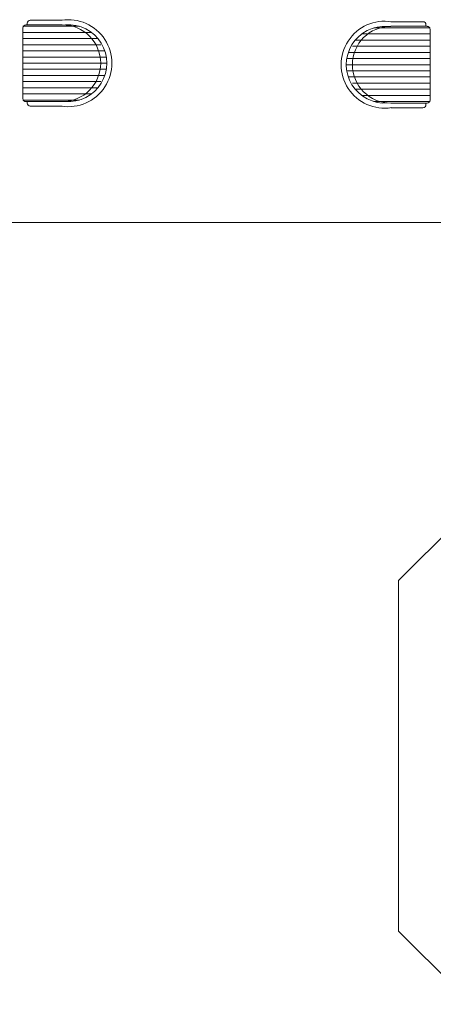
# Model space of a CAD drawing. Header units: feet. Extents: x 8 to 127, y 6 to 90.
# Tile 197 of 256: x 35.64 to 36.72, y 55.05 to 57.63. Entities that reach past the tile are written whole.
import ezdxf

# ---------------------------------------------------------------- set-up
doc = ezdxf.new("R2010")
doc.units = ezdxf.units.FT
doc.header["$MEASUREMENT"] = 0
doc.layers.get('0').update_dxf_attribs({"lineweight": 18})
doc.layers.add('madeira', color=35, linetype='Continuous')
doc.layers.add('MOBILIARIO', color=250, linetype='Continuous')

msp = doc.modelspace()

# ---------------------------------------------------------------- linework, layer by layer
at = {"color": 8, "lineweight": 5}
for p, q in [((35.6443, 57.6137), (35.7916, 57.6137)), ((36.7103, 57.6096), (36.563, 57.6096)), ((35.6443, 57.5976), (35.8238, 57.5976)), ((35.6443, 57.5815), (35.8407, 57.5815)), ((36.7103, 57.5936), (36.5308, 57.5936)), ((35.6443, 57.5655), (35.8479, 57.5655)), ((36.7103, 57.5614), (36.5067, 57.5614)), ((36.7103, 57.5775), (36.5139, 57.5775)), ((35.6443, 57.5494), (35.8587, 57.5494)), ((35.6443, 57.5333), (35.8626, 57.5333)), ((36.7103, 57.5293), (36.4919, 57.5293)), ((36.7103, 57.5453), (36.4959, 57.5453)), ((35.6443, 57.5172), (35.8639, 57.5172)), ((36.7103, 57.5132), (36.4906, 57.5132)), ((35.6443, 57.5012), (35.8626, 57.5012)), ((35.6443, 57.4851), (35.8587, 57.4851)), ((36.7103, 57.4971), (36.4919, 57.4971)), ((36.7103, 57.4811), (36.4959, 57.4811)), ((35.6443, 57.469), (35.8479, 57.469)), ((35.6443, 57.453), (35.8407, 57.453)), ((36.7103, 57.465), (36.5067, 57.465)), ((35.6443, 57.4369), (35.8238, 57.4369)), ((36.7103, 57.4489), (36.5139, 57.4489)), ((36.7103, 57.4328), (36.5308, 57.4328)), ((35.6443, 57.4208), (35.7916, 57.4208)), ((36.7103, 57.4168), (36.563, 57.4168))]:
    msp.add_line(p, q, dxfattribs=at)
at = {"lineweight": 5}
for p, q in [((35.6443, 57.4248), (35.6443, 57.6096)), ((35.7474, 57.6177), (35.6523, 57.6177)), ((35.6554, 57.6177), (35.6554, 57.6217)), ((35.7474, 57.6297), (35.6634, 57.6297)), ((36.6072, 57.6257), (36.6912, 57.6257)), ((36.6072, 57.6137), (36.7023, 57.6137)), ((36.6992, 57.6177), (36.6992, 57.6137)), ((36.7103, 57.6056), (36.7103, 57.4208)), ((35.7474, 57.4168), (35.6523, 57.4168)), ((35.6554, 57.4128), (35.6554, 57.4168)), ((35.7474, 57.4047), (35.6634, 57.4047)), ((36.6072, 57.4128), (36.7023, 57.4128)), ((36.6072, 57.4007), (36.6912, 57.4007)), ((36.6992, 57.4128), (36.6992, 57.4087))]:
    msp.add_line(p, q, dxfattribs=at)
for centre, radius, start, end in [((35.6523, 57.6096), 0.00804, 90, 180), ((35.6634, 57.6217), 0.00804, 90, 180), ((35.7635, 57.5172), 0.1138, 260.9008, 99.0992), ((35.7635, 57.5172), 0.1004, 265.4114, 94.5886), ((36.5911, 57.5132), 0.1138, 80.9008, 279.0992), ((36.5911, 57.5132), 0.1004, 85.4114, 274.5886), ((36.6912, 57.6177), 0.00804, 0, 90), ((36.7023, 57.6056), 0.00804, 0, 90), ((35.6523, 57.4248), 0.00804, 180, 270), ((35.6634, 57.4128), 0.00804, 180, 270), ((36.6912, 57.4087), 0.00804, 270, 0), ((36.7023, 57.4208), 0.00804, 270, 0)]:
    msp.add_arc(centre, radius, start, end, dxfattribs=at)
at = {"color": 8, "lineweight": 5}
for centre, start, end in [((35.7474, 57.5172), 270, 90), ((36.6072, 57.5132), 90, 270)]:
    msp.add_arc(centre, 0.1004, start, end, dxfattribs=at)
at = {"layer": 'madeira', "lineweight": 5}
msp.add_line((52.3152, 57.1), (33.4152, 57.1), dxfattribs=at)
at = {"layer": 'MOBILIARIO', "lineweight": 5}
for p, q in [((36.8191, 56.3547), (36.6277, 56.1633)), ((36.6277, 56.1633), (36.6277, 55.2462)), ((36.6277, 55.2462), (36.8191, 55.0547))]:
    msp.add_line(p, q, dxfattribs=at)

doc.saveas('drawing.dxf')
